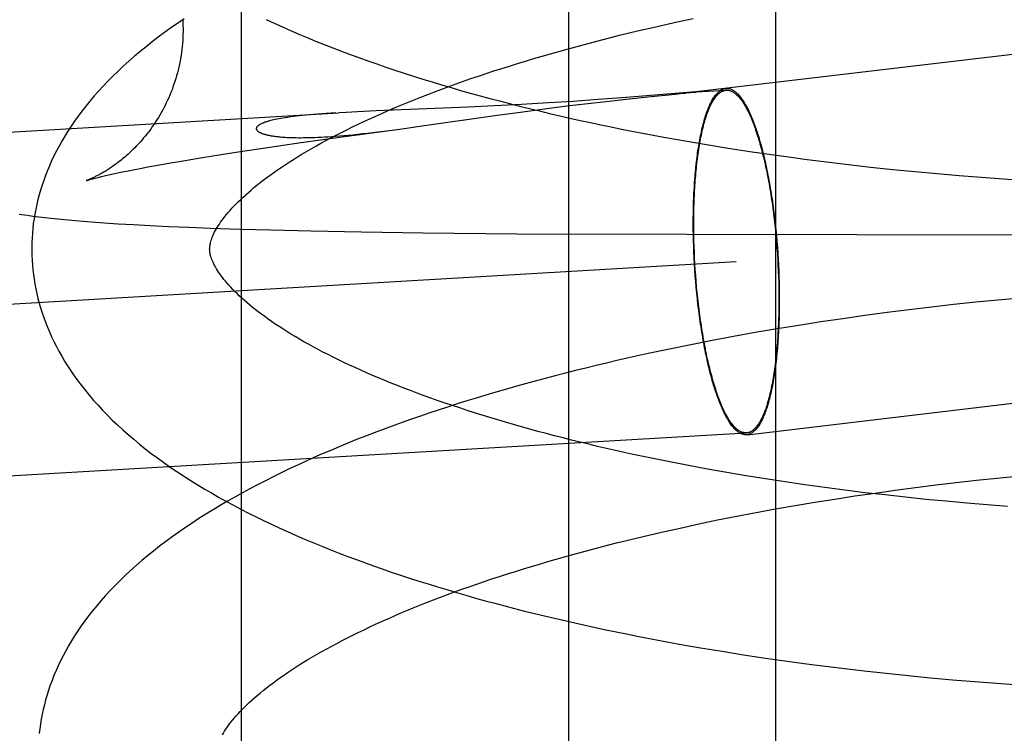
# Model space of a CAD drawing. Header units: inches. Extents: x 0 to 215, y 0 to 139.
# Tile 93 of 116: x 125.9377 to 126.0484, y 51.5414 to 51.6216. Entities that reach past the tile are written whole.
import ezdxf

# ---------------------------------------------------------------- set-up
doc = ezdxf.new("R2010")
doc.units = ezdxf.units.IN
doc.header["$LTSCALE"] = 11.804375
doc.header["$MEASUREMENT"] = 0
doc.linetypes.add('HIDDEN', pattern=[0.2, 0.1, -0.1])
doc.layers.add('DEFAULT_2', color=8, linetype='HIDDEN')

msp = doc.modelspace()

# ---------------------------------------------------------------- linework, layer by layer
at = {"layer": 'DEFAULT_2', "color": 8, "linetype": 'HIDDEN'}
for p, q in [((125.9626, 51.67428), (125.9626, 51.51803)), ((125.99937, 51.67428), (125.99937, 51.51803)), ((126.02266, 51.67428), (126.02266, 51.51803)), ((126.00921, 51.62082), (126.01128, 51.62129)), ((126.01128, 51.62129), (126.01339, 51.62174)), ((126.00513, 51.61986), (126.00715, 51.62035)), ((126.00715, 51.62035), (126.00921, 51.62082)), ((126.05243, 51.61807), (126.01374, 51.61349)), ((126.01366, 51.61349), (126.00588, 51.61287)), ((126.00832, 51.61295), (126.01141, 51.61326)), ((126.01347, 51.61346), (126.01365, 51.61348)), ((126.0137, 51.61349), (126.01366, 51.61349)), ((126.01367, 51.61349), (126.01372, 51.61349)), ((126.01373, 51.6135), (126.01371, 51.6135)), ((126.01373, 51.6135), (126.01712, 51.61369)), ((126.01373, 51.61349), (126.01374, 51.61349)), ((126.01374, 51.61349), (126.01377, 51.6135)), ((125.99712, 51.61226), (125.9941, 51.61208)), ((125.9999, 51.61244), (125.99712, 51.61226)), ((125.99921, 51.61192), (126.00154, 51.6122)), ((126.00273, 51.61263), (125.9999, 51.61244)), ((126.00154, 51.6122), (126.00361, 51.61244)), ((126.00588, 51.61287), (126.00273, 51.61263)), ((126.00361, 51.61244), (126.00585, 51.61269)), ((126.00585, 51.61269), (126.00832, 51.61295)), ((125.54763, 51.58629), (125.97358, 51.61115)), ((125.97322, 51.61113), (125.97216, 51.61106)), ((125.97439, 51.6112), (125.97357, 51.61115)), ((125.97566, 51.61126), (125.97439, 51.6112)), ((125.97776, 51.61136), (125.97566, 51.61126)), ((125.98341, 51.61158), (125.97776, 51.61136)), ((125.98807, 51.61178), (125.98341, 51.61158)), ((125.99105, 51.61192), (125.98807, 51.61178)), ((125.9941, 51.61208), (125.99105, 51.61192)), ((125.99136, 51.61088), (125.994, 51.61124)), ((125.994, 51.61124), (125.99667, 51.6116)), ((125.99667, 51.6116), (125.99921, 51.61192)), ((125.98266, 51.60963), (125.99136, 51.61088)), ((125.97369, 51.60841), (125.97983, 51.60924)), ((125.97799, 51.60901), (125.97924, 51.60917)), ((125.97924, 51.60917), (125.98016, 51.60929)), ((125.98016, 51.60929), (125.98266, 51.60963)), ((126.00772, 51.60886), (126.0101, 51.60841)), ((125.96505, 51.60718), (125.96882, 51.60773)), ((125.96882, 51.60773), (125.97369, 51.60841)), ((126.0101, 51.60841), (126.0125, 51.60799)), ((126.0125, 51.60799), (126.01491, 51.60757)), ((125.95962, 51.60634), (125.96224, 51.60675)), ((125.96224, 51.60675), (125.96505, 51.60718)), ((126.01491, 51.60757), (126.01733, 51.60718)), ((126.01733, 51.60718), (126.01977, 51.60681)), ((126.01977, 51.60681), (126.02222, 51.60645)), ((125.953, 51.60522), (125.95447, 51.60549)), ((125.95447, 51.60549), (125.95607, 51.60576)), ((125.95607, 51.60576), (125.95779, 51.60605)), ((125.95779, 51.60605), (125.95962, 51.60634)), ((126.02222, 51.60645), (126.02467, 51.60611)), ((126.02838, 51.60563), (126.03086, 51.60533)), ((125.94841, 51.60433), (125.94903, 51.60446)), ((125.94903, 51.60446), (125.94971, 51.6046)), ((125.94971, 51.6046), (125.95044, 51.60474)), ((125.95044, 51.60474), (125.95124, 51.6049)), ((125.95124, 51.6049), (125.95209, 51.60506)), ((125.95209, 51.60506), (125.953, 51.60522)), ((126.03086, 51.60533), (126.03334, 51.60505)), ((126.03334, 51.60505), (126.03583, 51.60478)), ((126.03583, 51.60478), (126.03832, 51.60454)), ((126.03832, 51.60454), (126.04081, 51.60431)), ((125.94619, 51.60381), (125.94652, 51.60389)), ((125.94652, 51.60389), (125.94691, 51.60399)), ((125.94691, 51.60399), (125.94735, 51.60409)), ((125.94735, 51.60409), (125.94785, 51.6042)), ((125.94785, 51.6042), (125.94841, 51.60433)), ((126.04081, 51.60431), (126.04331, 51.6041)), ((126.04331, 51.6041), (126.0458, 51.6039)), ((126.0458, 51.6039), (126.04829, 51.60373)), ((126.04829, 51.60373), (126.05077, 51.60356)), ((125.94018, 51.59942), (125.94088, 51.59934)), ((125.94088, 51.59934), (125.9416, 51.59926)), ((125.9416, 51.59926), (125.94236, 51.59918)), ((125.94236, 51.59918), (125.94315, 51.59911)), ((125.94315, 51.59911), (125.94397, 51.59904)), ((125.94397, 51.59904), (125.94484, 51.59896)), ((125.94484, 51.59896), (125.94574, 51.59889)), ((125.94574, 51.59889), (125.9467, 51.59882)), ((126.02243, 51.59984), (126.0225, 51.59921)), ((126.02247, 51.59989), (126.02255, 51.59926)), ((126.0225, 51.59921), (126.02258, 51.59858)), ((126.02255, 51.59926), (126.02262, 51.59862)), ((125.9467, 51.59882), (125.9477, 51.59875)), ((125.9477, 51.59875), (125.94877, 51.59868)), ((125.94877, 51.59868), (125.95049, 51.59858)), ((125.95049, 51.59858), (125.95238, 51.59848)), ((125.95238, 51.59848), (125.95447, 51.59838)), ((125.95447, 51.59838), (125.95672, 51.59829)), ((125.95672, 51.59829), (125.95913, 51.59819)), ((125.95913, 51.59819), (125.96247, 51.59808)), ((125.96247, 51.59808), (125.96592, 51.59799)), ((125.96592, 51.59799), (125.97042, 51.59788)), ((125.97042, 51.59788), (125.9761, 51.59777)), ((125.9761, 51.59777), (125.98306, 51.59767)), ((126.01341, 51.59808), (126.01341, 51.59873)), ((126.01342, 51.59743), (126.01341, 51.59808)), ((126.01346, 51.59804), (126.01346, 51.59868)), ((126.01347, 51.5974), (126.01346, 51.59804)), ((126.02258, 51.59858), (126.02264, 51.59794)), ((126.02262, 51.59862), (126.02269, 51.59798)), ((126.02264, 51.59794), (126.0227, 51.5973)), ((126.02269, 51.59798), (126.02275, 51.59733)), ((125.98306, 51.59767), (125.99357, 51.59756)), ((125.99357, 51.59756), (126.08625, 51.59733)), ((126.01344, 51.59678), (126.01342, 51.59743)), ((126.01346, 51.59613), (126.01344, 51.59678)), ((126.01349, 51.59676), (126.01347, 51.5974)), ((126.01351, 51.59611), (126.01349, 51.59676)), ((126.0227, 51.5973), (126.02276, 51.59665)), ((126.02275, 51.59733), (126.02281, 51.59667)), ((126.02276, 51.59665), (126.02281, 51.596)), ((126.02281, 51.59667), (126.02286, 51.59602)), ((126.01348, 51.59547), (126.01346, 51.59613)), ((126.01353, 51.59546), (126.01351, 51.59611)), ((126.02281, 51.596), (126.02286, 51.59535)), ((126.02286, 51.59602), (126.02291, 51.59536)), ((125.48037, 51.56304), (126.01825, 51.59443)), ((126.01351, 51.59482), (126.01348, 51.59547)), ((126.01355, 51.59416), (126.01351, 51.59482)), ((126.01356, 51.59481), (126.01353, 51.59546)), ((126.0136, 51.59416), (126.01356, 51.59481)), ((126.02286, 51.59535), (126.0229, 51.5947)), ((126.0229, 51.5947), (126.02293, 51.59405)), ((126.02291, 51.59536), (126.02295, 51.59471)), ((126.02295, 51.59471), (126.02298, 51.59405)), ((126.01359, 51.5935), (126.01355, 51.59416)), ((126.01363, 51.59284), (126.01359, 51.5935)), ((126.01364, 51.59351), (126.0136, 51.59416)), ((126.01368, 51.59286), (126.01364, 51.59351)), ((126.02293, 51.59405), (126.02296, 51.5934)), ((126.02296, 51.5934), (126.02299, 51.59275)), ((126.02298, 51.59405), (126.02301, 51.59339)), ((126.02301, 51.59339), (126.02304, 51.59274)), ((126.01369, 51.59219), (126.01363, 51.59284)), ((126.01373, 51.59221), (126.01368, 51.59286)), ((126.01374, 51.59154), (126.01369, 51.59219)), ((126.01379, 51.59157), (126.01373, 51.59221)), ((126.02299, 51.59275), (126.02301, 51.59211)), ((126.02304, 51.59274), (126.02306, 51.59208)), ((126.0138, 51.59089), (126.01374, 51.59154)), ((126.01385, 51.59093), (126.01379, 51.59157)), ((126.02301, 51.59211), (126.02302, 51.59146)), ((126.02302, 51.59146), (126.02303, 51.59082)), ((126.02306, 51.59208), (126.02307, 51.59143)), ((126.02307, 51.59143), (126.02308, 51.59078)), ((126.01387, 51.59025), (126.0138, 51.59089)), ((126.01392, 51.59029), (126.01385, 51.59093)), ((126.01394, 51.58961), (126.01387, 51.59025)), ((126.01399, 51.58966), (126.01392, 51.59029)), ((126.02303, 51.59082), (126.02303, 51.59018)), ((126.02308, 51.59078), (126.02308, 51.59014)), ((126.04766, 51.5901), (126.04517, 51.58985)), ((126.05015, 51.59033), (126.04766, 51.5901)), ((126.01402, 51.58897), (126.01394, 51.58961)), ((126.01406, 51.58903), (126.01399, 51.58966)), ((126.03769, 51.58901), (126.0352, 51.58869)), ((126.04018, 51.58931), (126.03769, 51.58901)), ((126.04267, 51.58959), (126.04018, 51.58931)), ((126.04517, 51.58985), (126.04267, 51.58959)), ((126.03023, 51.58801), (126.02775, 51.58764)), ((126.03271, 51.58836), (126.03023, 51.58801)), ((126.0352, 51.58869), (126.03271, 51.58836)), ((126.02283, 51.58686), (126.02038, 51.58644)), ((126.02529, 51.58726), (126.02283, 51.58686)), ((126.02775, 51.58764), (126.02529, 51.58726)), ((126.01552, 51.58555), (126.01312, 51.58508)), ((126.01795, 51.586), (126.01552, 51.58555)), ((126.02038, 51.58644), (126.01795, 51.586)), ((126.01072, 51.58459), (126.00835, 51.58408)), ((126.01312, 51.58508), (126.01072, 51.58459)), ((126.00835, 51.58408), (126.00599, 51.58356)), ((126.01945, 51.57497), (126.05235, 51.57886)), ((125.4815, 51.54378), (126.01937, 51.57517)), ((126.01079, 51.5719), (126.00872, 51.57232)), ((126.01289, 51.57149), (126.01079, 51.5719)), ((126.01502, 51.5711), (126.01289, 51.57149)), ((126.01717, 51.57072), (126.01502, 51.5711)), ((126.01934, 51.57035), (126.01717, 51.57072)), ((126.02153, 51.57), (126.01934, 51.57035)), ((126.04524, 51.56984), (126.04754, 51.57008)), ((126.04754, 51.57008), (126.04983, 51.57031)), ((126.02374, 51.56966), (126.02153, 51.57)), ((126.02596, 51.56934), (126.02374, 51.56966)), ((126.0282, 51.56903), (126.02596, 51.56934)), ((126.03045, 51.56873), (126.0282, 51.56903)), ((126.03611, 51.56873), (126.03838, 51.56903)), ((126.03838, 51.56903), (126.04067, 51.56932)), ((126.04067, 51.56932), (126.04295, 51.56959)), ((126.04295, 51.56959), (126.04524, 51.56984)), ((126.02933, 51.56774), (126.03158, 51.56808)), ((126.03271, 51.56845), (126.03045, 51.56873)), ((126.03158, 51.56808), (126.03384, 51.56841)), ((126.03498, 51.56819), (126.03271, 51.56845)), ((126.03384, 51.56841), (126.03611, 51.56873)), ((126.03726, 51.56794), (126.03498, 51.56819)), ((126.03955, 51.5677), (126.03726, 51.56794)), ((126.02266, 51.56662), (126.02487, 51.56701)), ((126.02487, 51.56701), (126.02709, 51.56738)), ((126.02709, 51.56738), (126.02933, 51.56774)), ((126.04184, 51.56748), (126.03955, 51.5677)), ((126.04414, 51.56728), (126.04184, 51.56748)), ((126.04643, 51.56709), (126.04414, 51.56728)), ((126.04873, 51.56691), (126.04643, 51.56709)), ((126.01615, 51.56538), (126.0183, 51.5658)), ((126.0183, 51.5658), (126.02047, 51.56622)), ((126.02047, 51.56622), (126.02266, 51.56662)), ((126.01192, 51.56448), (126.01403, 51.56494)), ((126.01403, 51.56494), (126.01615, 51.56538)), ((126.00577, 51.56305), (126.00779, 51.56354)), ((126.00779, 51.56354), (126.00985, 51.56402)), ((126.00985, 51.56402), (126.01192, 51.56448)), ((126.00945, 51.55188), (126.01183, 51.55144)), ((126.01183, 51.55144), (126.01423, 51.55102)), ((126.01423, 51.55102), (126.01665, 51.55062)), ((126.01665, 51.55062), (126.01907, 51.55023)), ((126.01907, 51.55023), (126.02151, 51.54986)), ((126.02151, 51.54986), (126.02396, 51.54951)), ((126.02396, 51.54951), (126.02642, 51.54918)), ((126.02642, 51.54918), (126.02889, 51.54886)), ((126.0326, 51.54842), (126.03508, 51.54815)), ((126.03508, 51.54815), (126.03757, 51.54789)), ((126.03757, 51.54789), (126.04006, 51.54765)), ((126.04006, 51.54765), (126.04254, 51.54743)), ((126.04254, 51.54743), (126.04503, 51.54723)), ((126.04503, 51.54723), (126.04752, 51.54704)), ((126.04752, 51.54704), (126.05, 51.54687))]:
    msp.add_line(p, q, dxfattribs=at)
for points in [[(125.95619, 51.62171), (125.95544, 51.6212), (125.9547, 51.62069), (125.95398, 51.62017), (125.95327, 51.61965), (125.95257, 51.61912), (125.9519, 51.61858), (125.95123, 51.61804), (125.95059, 51.6175), (125.94996, 51.61695), (125.94934, 51.61639), (125.94875, 51.61584), (125.94818, 51.61528), (125.94762, 51.61472), (125.94708, 51.61416), (125.94657, 51.6136), (125.94607, 51.61304), (125.94559, 51.61247), (125.94513, 51.61191), (125.94468, 51.61134), (125.94426, 51.61078), (125.94386, 51.61021), (125.94347, 51.60965), (125.94311, 51.60909), (125.94276, 51.60853), (125.94243, 51.60797), (125.94212, 51.60741), (125.94182, 51.60686), (125.94155, 51.60631), (125.94129, 51.60575), (125.94104, 51.6052), (125.94081, 51.60466), (125.9406, 51.60411), (125.9404, 51.60356), (125.94021, 51.60302), (125.94004, 51.60247), (125.93988, 51.60193), (125.93974, 51.60139), (125.93961, 51.60085), (125.9395, 51.60031), (125.9394, 51.59977), (125.93931, 51.59923), (125.93923, 51.59869), (125.93917, 51.59816), (125.93912, 51.59762), (125.93909, 51.59708), (125.93907, 51.59655), (125.93906, 51.59601), (125.93906, 51.59557)], [(125.95603, 51.62162), (125.95604, 51.62131), (125.95605, 51.62097), (125.95606, 51.62063), (125.95606, 51.62029), (125.95605, 51.61995), (125.95604, 51.61962), (125.95602, 51.61928), (125.95599, 51.61894), (125.95596, 51.61861), (125.95593, 51.61827), (125.95589, 51.61794), (125.95584, 51.6176), (125.95578, 51.61727), (125.95572, 51.61694), (125.95566, 51.61661), (125.95559, 51.61629), (125.95551, 51.61596), (125.95543, 51.61564), (125.95534, 51.61532), (125.95525, 51.615), (125.95515, 51.61468), (125.95504, 51.61437), (125.95493, 51.61406), (125.95482, 51.61375), (125.9547, 51.61345), (125.95458, 51.61315), (125.95445, 51.61285), (125.95432, 51.61256), (125.95418, 51.61227), (125.95404, 51.61198), (125.9539, 51.6117), (125.95375, 51.61142), (125.9536, 51.61115), (125.95345, 51.61089), (125.95329, 51.61063), (125.95313, 51.61037), (125.95297, 51.61012), (125.95281, 51.60987), (125.95264, 51.60963), (125.95248, 51.6094), (125.95231, 51.60917), (125.95214, 51.60895), (125.95197, 51.60873), (125.9518, 51.60852), (125.95163, 51.60832), (125.95147, 51.60812), (125.9513, 51.60793), (125.95113, 51.60775), (125.95097, 51.60757), (125.9508, 51.6074), (125.95064, 51.60723), (125.95047, 51.60707), (125.95031, 51.60691), (125.95015, 51.60676), (125.95, 51.60661), (125.94984, 51.60647), (125.94969, 51.60634), (125.94954, 51.6062), (125.94939, 51.60608), (125.94924, 51.60596), (125.94909, 51.60584), (125.94895, 51.60572), (125.94881, 51.60562), (125.94867, 51.60551), (125.94854, 51.60541), (125.9484, 51.60531), (125.94827, 51.60522), (125.94814, 51.60512), (125.94801, 51.60504), (125.94789, 51.60495), (125.94776, 51.60487), (125.94764, 51.60479), (125.94752, 51.60472), (125.94741, 51.60464), (125.94729, 51.60457), (125.94718, 51.60451), (125.94707, 51.60444), (125.94696, 51.60438), (125.94685, 51.60432), (125.94675, 51.60426), (125.94665, 51.6042), (125.94655, 51.60415), (125.94645, 51.6041), (125.94636, 51.60405), (125.94627, 51.60401), (125.94618, 51.60396), (125.94609, 51.60392), (125.94601, 51.60388), (125.94593, 51.60384), (125.94585, 51.6038), (125.94578, 51.60377), (125.9457, 51.60374), (125.94564, 51.60371), (125.94557, 51.60368), (125.94551, 51.60366), (125.94546, 51.60363), (125.9454, 51.60361), (125.94536, 51.60359), (125.94531, 51.60358), (125.94528, 51.60356), (125.94525, 51.60355), (125.94522, 51.60354), (125.9452, 51.60353), (125.94519, 51.60353), (125.94518, 51.60353)], [(125.96541, 51.62163), (125.96631, 51.62121), (125.96723, 51.6208), (125.96815, 51.6204), (125.96907, 51.62), (125.97001, 51.6196), (125.97096, 51.61921), (125.97192, 51.61883), (125.97288, 51.61845), (125.97386, 51.61808), (125.97484, 51.61771), (125.97583, 51.61735), (125.97683, 51.61699), (125.97784, 51.61664), (125.97886, 51.61629), (125.97988, 51.61594), (125.98091, 51.61561), (125.98195, 51.61527), (125.983, 51.61494), (125.98406, 51.61462), (125.98512, 51.6143), (125.98619, 51.61399), (125.98726, 51.61367), (125.98835, 51.61337), (125.98944, 51.61307), (125.99054, 51.61277), (125.99164, 51.61248), (125.99275, 51.61219), (125.99387, 51.61191), (125.99499, 51.61163), (125.99612, 51.61136), (125.99726, 51.61109), (125.9984, 51.61082), (125.99955, 51.61056), (126.0007, 51.6103), (126.00186, 51.61005), (126.00302, 51.60981), (126.00419, 51.60956), (126.00536, 51.60932), (126.00772, 51.60886)], [(125.95905, 51.59582), (125.95906, 51.59592), (125.95906, 51.59604), (125.95907, 51.59616), (125.95909, 51.59629), (125.95911, 51.59642), (125.95914, 51.59655), (125.95918, 51.59669), (125.95922, 51.59684), (125.95928, 51.597), (125.95934, 51.59716), (125.95941, 51.59733), (125.95949, 51.5975), (125.95957, 51.59768), (125.95967, 51.59787), (125.95977, 51.59806), (125.95989, 51.59825), (125.96001, 51.59844), (125.96014, 51.59864), (125.96028, 51.59885), (125.96043, 51.59906), (125.96059, 51.59928), (125.96076, 51.5995), (125.96094, 51.59972), (125.96114, 51.59995), (125.96134, 51.60018), (125.96156, 51.60042), (125.96178, 51.60067), (125.96202, 51.60091), (125.96227, 51.60116), (125.96254, 51.60142), (125.96281, 51.60168), (125.9631, 51.60194), (125.9634, 51.6022), (125.96371, 51.60247), (125.96403, 51.60274), (125.96437, 51.60302), (125.96472, 51.6033), (125.96508, 51.60358), (125.96546, 51.60386), (125.96585, 51.60415), (125.96625, 51.60444), (125.96666, 51.60473), (125.96709, 51.60502), (125.96753, 51.60531), (125.96799, 51.60561), (125.96846, 51.60591), (125.96894, 51.60621), (125.96943, 51.60651), (125.96994, 51.60681), (125.97046, 51.60711), (125.97099, 51.60741), (125.97154, 51.60772), (125.9721, 51.60803), (125.97267, 51.60833), (125.97326, 51.60864), (125.97386, 51.60895), (125.97447, 51.60925), (125.9751, 51.60956), (125.97574, 51.60987), (125.97639, 51.61018), (125.97705, 51.61048), (125.97772, 51.61079), (125.97841, 51.61109), (125.97911, 51.6114), (125.97982, 51.6117), (125.98055, 51.61201), (125.98128, 51.61231), (125.98203, 51.61261), (125.98279, 51.61291), (125.98356, 51.61321), (125.98434, 51.61351), (125.98514, 51.61381), (125.98594, 51.61411), (125.98676, 51.6144), (125.98759, 51.61469), (125.98842, 51.61499), (125.98927, 51.61528), (125.99013, 51.61556), (125.991, 51.61585), (125.99188, 51.61613), (125.99276, 51.61641), (125.99366, 51.61669), (125.99457, 51.61697), (125.99549, 51.61725), (125.99641, 51.61752), (125.99735, 51.61779), (125.99829, 51.61806), (125.99924, 51.61832), (126.0002, 51.61858), (126.00117, 51.61884), (126.00215, 51.6191), (126.00314, 51.61936), (126.00413, 51.61961), (126.00513, 51.61986)], [(126.01141, 51.61326), (126.01219, 51.61334), (126.01232, 51.61335), (126.01255, 51.61337)], [(126.01255, 51.61337), (126.01266, 51.61338), (126.01347, 51.61346)], [(126.01341, 51.59873), (126.01341, 51.59937), (126.01342, 51.59968), (126.01342, 51.6), (126.01343, 51.60031), (126.01344, 51.60063), (126.01344, 51.60094), (126.01345, 51.60125), (126.01347, 51.60155), (126.01348, 51.60186), (126.01349, 51.60216), (126.01351, 51.60246), (126.01353, 51.60276), (126.01354, 51.60306), (126.01356, 51.60335), (126.01359, 51.60364), (126.01361, 51.60393), (126.01363, 51.60421), (126.01366, 51.6045), (126.01368, 51.60478), (126.01371, 51.60505), (126.01374, 51.60533), (126.01377, 51.6056), (126.0138, 51.60587), (126.01383, 51.60613), (126.01387, 51.60639), (126.0139, 51.60665), (126.01394, 51.6069), (126.01398, 51.60716), (126.01402, 51.6074), (126.01406, 51.60765), (126.0141, 51.60789), (126.01414, 51.60812), (126.01418, 51.60835), (126.01423, 51.60858), (126.01428, 51.6088), (126.01432, 51.60902), (126.01437, 51.60924), (126.01442, 51.60945), (126.01447, 51.60966), (126.01452, 51.60986), (126.01458, 51.61006), (126.01463, 51.61025), (126.01468, 51.61044), (126.01474, 51.61063), (126.0148, 51.61081), (126.01485, 51.61098), (126.01491, 51.61115), (126.01497, 51.61132), (126.01503, 51.61148), (126.01509, 51.61164), (126.01516, 51.61179), (126.01522, 51.61194), (126.01528, 51.61208), (126.01535, 51.61221), (126.01541, 51.61234), (126.01548, 51.61247), (126.01555, 51.61259), (126.01562, 51.61271), (126.01569, 51.61282), (126.01576, 51.61292), (126.01583, 51.61302), (126.0159, 51.61312), (126.01597, 51.61321), (126.01604, 51.61329), (126.01611, 51.61337), (126.01619, 51.61345), (126.01626, 51.61351), (126.01634, 51.61358), (126.01641, 51.61363), (126.01649, 51.61368), (126.01656, 51.61373), (126.01664, 51.61377), (126.01672, 51.61381), (126.0168, 51.61384), (126.01687, 51.61386), (126.01695, 51.61388), (126.01703, 51.61389)], [(126.01346, 51.59868), (126.01346, 51.59931), (126.01347, 51.59963), (126.01347, 51.59994), (126.01348, 51.60025), (126.01349, 51.60056), (126.0135, 51.60087), (126.01351, 51.60117), (126.01352, 51.60148), (126.01353, 51.60178), (126.01354, 51.60208), (126.01356, 51.60238), (126.01358, 51.60267), (126.01359, 51.60296), (126.01361, 51.60326), (126.01363, 51.60354), (126.01366, 51.60383), (126.01368, 51.60411), (126.01371, 51.60439), (126.01373, 51.60467), (126.01376, 51.60494), (126.01379, 51.60521), (126.01382, 51.60548), (126.01385, 51.60575), (126.01388, 51.60601), (126.01391, 51.60627), (126.01395, 51.60652), (126.01399, 51.60677), (126.01402, 51.60702), (126.01406, 51.60727), (126.0141, 51.60751), (126.01414, 51.60774), (126.01418, 51.60798), (126.01423, 51.60821), (126.01427, 51.60843), (126.01432, 51.60865), (126.01436, 51.60887), (126.01441, 51.60908), (126.01446, 51.60929), (126.01451, 51.6095), (126.01456, 51.6097), (126.01461, 51.6099), (126.01467, 51.61009), (126.01472, 51.61027), (126.01478, 51.61046), (126.01483, 51.61064), (126.01489, 51.61081), (126.01495, 51.61098), (126.01501, 51.61114), (126.01507, 51.6113), (126.01513, 51.61146), (126.01519, 51.61161), (126.01525, 51.61175), (126.01532, 51.61189), (126.01538, 51.61203), (126.01544, 51.61216), (126.01551, 51.61228), (126.01558, 51.6124), (126.01564, 51.61252), (126.01571, 51.61263), (126.01578, 51.61273), (126.01585, 51.61283), (126.01592, 51.61292), (126.01599, 51.61301), (126.01606, 51.6131), (126.01614, 51.61317), (126.01621, 51.61325), (126.01628, 51.61331), (126.01636, 51.61337), (126.01643, 51.61343), (126.01651, 51.61348), (126.01658, 51.61353), (126.01666, 51.61357), (126.01673, 51.6136), (126.01681, 51.61363), (126.01689, 51.61366), (126.01697, 51.61367), (126.01704, 51.61369), (126.01712, 51.61369)], [(126.01704, 51.61389), (126.01711, 51.6139), (126.01719, 51.6139), (126.01727, 51.6139), (126.01735, 51.61389), (126.01743, 51.61387), (126.01751, 51.61385), (126.01759, 51.61383), (126.01767, 51.6138), (126.01775, 51.61376), (126.01783, 51.61372), (126.01792, 51.61367), (126.018, 51.61362), (126.01808, 51.61356), (126.01816, 51.61349), (126.01824, 51.61342), (126.01832, 51.61335), (126.01841, 51.61327), (126.01849, 51.61318), (126.01857, 51.61309), (126.01865, 51.61299), (126.01873, 51.61289), (126.01881, 51.61278), (126.01889, 51.61267), (126.01898, 51.61255), (126.01906, 51.61243), (126.01914, 51.6123), (126.01922, 51.61217), (126.0193, 51.61203), (126.01938, 51.61189), (126.01945, 51.61174), (126.01953, 51.61159), (126.01961, 51.61143), (126.01969, 51.61127), (126.01977, 51.6111), (126.01985, 51.61093), (126.01992, 51.61075), (126.02, 51.61057), (126.02007, 51.61038), (126.02015, 51.61019), (126.02022, 51.60999), (126.0203, 51.60979), (126.02037, 51.60959), (126.02045, 51.60938), (126.02052, 51.60917), (126.02059, 51.60895), (126.02066, 51.60873), (126.02073, 51.60851), (126.0208, 51.60828), (126.02087, 51.60804), (126.02094, 51.60781), (126.02101, 51.60757), (126.02107, 51.60732), (126.02114, 51.60707), (126.0212, 51.60682), (126.02127, 51.60657), (126.02133, 51.60631), (126.02139, 51.60604), (126.02145, 51.60578), (126.02152, 51.60551), (126.02158, 51.60524), (126.02163, 51.60496), (126.02169, 51.60468), (126.02175, 51.6044), (126.0218, 51.60412), (126.02186, 51.60383), (126.02191, 51.60354), (126.02197, 51.60325), (126.02202, 51.60296), (126.02207, 51.60266), (126.02212, 51.60236), (126.02217, 51.60206), (126.02221, 51.60176), (126.02226, 51.60145), (126.0223, 51.60114), (126.02235, 51.60083), (126.02239, 51.60052), (126.02243, 51.60021), (126.02247, 51.59989)], [(126.01712, 51.61369), (126.0172, 51.6137), (126.01728, 51.61369), (126.01736, 51.61368), (126.01744, 51.61367), (126.01752, 51.61365), (126.0176, 51.61362), (126.01768, 51.61359), (126.01776, 51.61356), (126.01784, 51.61351), (126.01792, 51.61347), (126.018, 51.61341), (126.01808, 51.61336), (126.01816, 51.61329), (126.01824, 51.61322), (126.01832, 51.61315), (126.0184, 51.61307), (126.01849, 51.61298), (126.01857, 51.61289), (126.01865, 51.6128), (126.01873, 51.6127), (126.01881, 51.61259), (126.01889, 51.61248), (126.01897, 51.61236), (126.01905, 51.61224), (126.01913, 51.61211), (126.01921, 51.61198), (126.01929, 51.61185), (126.01936, 51.6117), (126.01944, 51.61156), (126.01952, 51.61141), (126.0196, 51.61125), (126.01968, 51.61109), (126.01975, 51.61092), (126.01983, 51.61075), (126.0199, 51.61058), (126.01998, 51.6104), (126.02006, 51.61021), (126.02013, 51.61002), (126.0202, 51.60983), (126.02028, 51.60963), (126.02035, 51.60943), (126.02042, 51.60922), (126.02049, 51.60901), (126.02057, 51.6088), (126.02064, 51.60858), (126.02071, 51.60836), (126.02077, 51.60813), (126.02084, 51.6079), (126.02091, 51.60767), (126.02098, 51.60743), (126.02104, 51.60719), (126.02111, 51.60694), (126.02117, 51.60669), (126.02124, 51.60644), (126.0213, 51.60618), (126.02136, 51.60592), (126.02142, 51.60566), (126.02148, 51.60539), (126.02154, 51.60512), (126.0216, 51.60485), (126.02166, 51.60458), (126.02171, 51.6043), (126.02177, 51.60402), (126.02182, 51.60373), (126.02187, 51.60345), (126.02193, 51.60316), (126.02198, 51.60287), (126.02203, 51.60257), (126.02208, 51.60228), (126.02212, 51.60198), (126.02217, 51.60168), (126.02222, 51.60138), (126.02226, 51.60107), (126.0223, 51.60077), (126.02235, 51.60046), (126.02239, 51.60015), (126.02243, 51.59984)], [(125.97216, 51.61106), (125.97166, 51.61103), (125.97118, 51.61099), (125.97073, 51.61095), (125.97029, 51.61092), (125.96988, 51.61088), (125.96949, 51.61084), (125.96912, 51.6108), (125.96877, 51.61076), (125.96844, 51.61072), (125.96812, 51.61068), (125.96783, 51.61063), (125.96755, 51.61059), (125.96729, 51.61055), (125.96705, 51.61051), (125.96682, 51.61047), (125.96661, 51.61043), (125.96641, 51.61039), (125.96623, 51.61035), (125.96606, 51.61031), (125.9659, 51.61027), (125.96575, 51.61023), (125.96561, 51.61019), (125.96548, 51.61015), (125.96537, 51.61011), (125.96526, 51.61008), (125.96515, 51.61004), (125.96506, 51.61), (125.96498, 51.60997), (125.9649, 51.60993), (125.96483, 51.6099), (125.96476, 51.60987), (125.9647, 51.60983), (125.96465, 51.6098), (125.9646, 51.60977), (125.96455, 51.60974), (125.96451, 51.60971), (125.96448, 51.60968), (125.96445, 51.60966), (125.96442, 51.60963), (125.96439, 51.6096), (125.96437, 51.60958), (125.96435, 51.60955), (125.96434, 51.60953), (125.96432, 51.6095), (125.96431, 51.60948), (125.96431, 51.60945), (125.9643, 51.60943), (125.96429, 51.60941), (125.96429, 51.60939), (125.96429, 51.60936), (125.96429, 51.60934), (125.9643, 51.60932), (125.9643, 51.6093), (125.96431, 51.60928), (125.96432, 51.60926), (125.96433, 51.60924), (125.96434, 51.60922), (125.96435, 51.6092), (125.96436, 51.60919), (125.96438, 51.60917), (125.96439, 51.60915), (125.96441, 51.60913), (125.96443, 51.60911), (125.96445, 51.60909), (125.96447, 51.60908), (125.96449, 51.60906), (125.96452, 51.60904), (125.96454, 51.60902), (125.96457, 51.60901), (125.9646, 51.60899), (125.96463, 51.60897), (125.96466, 51.60896), (125.96469, 51.60894), (125.96473, 51.60892), (125.96476, 51.60891), (125.9648, 51.60889), (125.96484, 51.60887), (125.96488, 51.60885), (125.96493, 51.60884), (125.96497, 51.60882), (125.96502, 51.6088), (125.96507, 51.60879), (125.96513, 51.60877), (125.96518, 51.60875), (125.96524, 51.60874), (125.9653, 51.60872), (125.96537, 51.6087), (125.96544, 51.60868), (125.96551, 51.60867), (125.96559, 51.60865), (125.96567, 51.60863), (125.96575, 51.60862), (125.96584, 51.6086), (125.96593, 51.60858), (125.96603, 51.60857), (125.96613, 51.60855), (125.96624, 51.60853), (125.96636, 51.60852), (125.96648, 51.6085), (125.9666, 51.60849), (125.96674, 51.60847), (125.96688, 51.60846), (125.96703, 51.60844), (125.96719, 51.60843), (125.96736, 51.60842), (125.96753, 51.6084), (125.96771, 51.60839), (125.96791, 51.60838), (125.96811, 51.60838), (125.96832, 51.60837), (125.96855, 51.60836), (125.96879, 51.60836), (125.96904, 51.60835), (125.96931, 51.60835), (125.96959, 51.60836), (125.96988, 51.60836), (125.97019, 51.60836), (125.97051, 51.60837), (125.97085, 51.60838), (125.9712, 51.6084), (125.97157, 51.60842), (125.97195, 51.60844), (125.97235, 51.60846), (125.97277, 51.60849), (125.97321, 51.60852), (125.97367, 51.60856), (125.97414, 51.6086), (125.97464, 51.60865), (125.97515, 51.60869), (125.97568, 51.60875), (125.97623, 51.60881), (125.9768, 51.60887), (125.97799, 51.60901)], [(126.02467, 51.60611), (126.02591, 51.60594), (126.02838, 51.60563)], [(125.94518, 51.60353), (125.94518, 51.60353), (125.9452, 51.60353), (125.94522, 51.60354), (125.94525, 51.60355), (125.94528, 51.60356), (125.94533, 51.60357), (125.94538, 51.60359), (125.94544, 51.60361), (125.94552, 51.60363), (125.9456, 51.60365), (125.9457, 51.60368), (125.9458, 51.60371), (125.94592, 51.60374), (125.94605, 51.60377), (125.94619, 51.60381)], [(125.93765, 51.59977), (125.93795, 51.59972), (125.93825, 51.59968), (125.93856, 51.59963), (125.93919, 51.59955)], [(125.93919, 51.59955), (125.93952, 51.5995), (125.94018, 51.59942)], [(125.93906, 51.59557), (125.93907, 51.59511), (125.93909, 51.59458), (125.93913, 51.59404), (125.93918, 51.59351), (125.93924, 51.59297), (125.93932, 51.59244), (125.9394, 51.5919), (125.93951, 51.59137), (125.93962, 51.59083), (125.93975, 51.59029), (125.93989, 51.58976), (125.94005, 51.58922), (125.94022, 51.58868), (125.9404, 51.58814), (125.9406, 51.5876), (125.94081, 51.58706), (125.94104, 51.58652), (125.94128, 51.58598), (125.94154, 51.58543), (125.94182, 51.58489), (125.94211, 51.58434), (125.94242, 51.5838), (125.94275, 51.58325), (125.94309, 51.5827), (125.94345, 51.58215), (125.94383, 51.58159), (125.94423, 51.58104), (125.94465, 51.58049), (125.94508, 51.57993), (125.94554, 51.57938), (125.94601, 51.57883), (125.94651, 51.57827), (125.94702, 51.57772), (125.94756, 51.57717), (125.94811, 51.57662), (125.94868, 51.57607), (125.94928, 51.57553), (125.94988, 51.57499), (125.95051, 51.57445), (125.95116, 51.57392), (125.95182, 51.57339), (125.95249, 51.57287), (125.95319, 51.57235), (125.95389, 51.57184), (125.95462, 51.57133), (125.95535, 51.57083), (125.95611, 51.57034), (125.95687, 51.56985), (125.95765, 51.56937), (125.95844, 51.56889), (125.95924, 51.56842), (125.96005, 51.56795), (125.96088, 51.5675), (125.96172, 51.56704), (125.96256, 51.5666), (125.96342, 51.56616), (125.96429, 51.56573), (125.96517, 51.5653), (125.96606, 51.56488), (125.96695, 51.56446), (125.96786, 51.56405), (125.96878, 51.56364), (125.96971, 51.56324), (125.97064, 51.56285), (125.97159, 51.56246), (125.97255, 51.56208), (125.97351, 51.5617), (125.97448, 51.56132), (125.97546, 51.56096), (125.97645, 51.56059), (125.97745, 51.56024), (125.97845, 51.55988), (125.97947, 51.55953), (125.98049, 51.55919), (125.98152, 51.55885), (125.98256, 51.55852), (125.9836, 51.55819), (125.98465, 51.55787), (125.98571, 51.55755), (125.98678, 51.55723), (125.98785, 51.55692), (125.98894, 51.55661), (125.99002, 51.55631), (125.99112, 51.55602), (125.99222, 51.55572), (125.99333, 51.55544), (125.99444, 51.55515), (125.99557, 51.55488), (125.99669, 51.5546), (125.99783, 51.55433), (125.99896, 51.55407), (126.00011, 51.55381), (126.00126, 51.55355), (126.00241, 51.5533), (126.00358, 51.55305), (126.00474, 51.55281), (126.00591, 51.55257), (126.00709, 51.55233), (126.00945, 51.55188)], [(126.00872, 51.57232), (126.00667, 51.57275), (126.00565, 51.57297), (126.00465, 51.5732), (126.00365, 51.57342), (126.00266, 51.57365), (126.00167, 51.57389), (126.0007, 51.57412), (125.99973, 51.57436), (125.99877, 51.5746), (125.99782, 51.57485), (125.99688, 51.57509), (125.99595, 51.57534), (125.99503, 51.57559), (125.99411, 51.57585), (125.99321, 51.5761), (125.99231, 51.57636), (125.99143, 51.57663), (125.99055, 51.57689), (125.98969, 51.57716), (125.98883, 51.57742), (125.98799, 51.57769), (125.98716, 51.57797), (125.98633, 51.57824), (125.98552, 51.57852), (125.98472, 51.57879), (125.98393, 51.57907), (125.98315, 51.57935), (125.98239, 51.57963), (125.98163, 51.57992), (125.98089, 51.5802), (125.98016, 51.58049), (125.97944, 51.58077), (125.97874, 51.58106), (125.97804, 51.58135), (125.97736, 51.58164), (125.97669, 51.58193), (125.97603, 51.58222), (125.97539, 51.58251), (125.97476, 51.5828), (125.97414, 51.5831), (125.97353, 51.58339), (125.97294, 51.58368), (125.97236, 51.58397), (125.97179, 51.58426), (125.97123, 51.58456), (125.97069, 51.58485), (125.97017, 51.58514), (125.96965, 51.58542), (125.96915, 51.58571), (125.96867, 51.586), (125.96819, 51.58628), (125.96773, 51.58657), (125.96728, 51.58685), (125.96685, 51.58713), (125.96643, 51.58741), (125.96602, 51.58769), (125.96562, 51.58797), (125.96524, 51.58824), (125.96487, 51.58851), (125.96452, 51.58878), (125.96417, 51.58905), (125.96384, 51.58931), (125.96353, 51.58957), (125.96322, 51.58983), (125.96293, 51.59008), (125.96265, 51.59033), (125.96238, 51.59058), (125.96213, 51.59083), (125.96188, 51.59107), (125.96165, 51.5913), (125.96143, 51.59154), (125.96122, 51.59176), (125.96102, 51.59199), (125.96084, 51.59221), (125.96066, 51.59242), (125.96049, 51.59264), (125.96034, 51.59284), (125.96019, 51.59304), (125.96006, 51.59324), (125.95993, 51.59344), (125.95981, 51.59363), (125.9597, 51.59382), (125.9596, 51.594), (125.95951, 51.59418), (125.95943, 51.59435), (125.95936, 51.59451), (125.9593, 51.59467), (125.95924, 51.59482), (125.9592, 51.59497), (125.95916, 51.5951), (125.95912, 51.59524), (125.9591, 51.59536), (125.95908, 51.59548), (125.95907, 51.5956), (125.95906, 51.59571), (125.95905, 51.59582)], [(126.02303, 51.59018), (126.02303, 51.58955), (126.02302, 51.58924), (126.02302, 51.58893), (126.02301, 51.58861), (126.02301, 51.5883), (126.023, 51.588), (126.02299, 51.58769), (126.02298, 51.58739), (126.02296, 51.58709), (126.02295, 51.58679), (126.02293, 51.58649), (126.02292, 51.58619), (126.0229, 51.5859), (126.02288, 51.58561), (126.02286, 51.58532), (126.02284, 51.58504), (126.02281, 51.58475), (126.02279, 51.58447), (126.02276, 51.5842), (126.02273, 51.58392), (126.02271, 51.58365), (126.02268, 51.58338), (126.02264, 51.58312), (126.02261, 51.58286), (126.02258, 51.5826), (126.02254, 51.58234), (126.02251, 51.58209), (126.02247, 51.58184), (126.02243, 51.5816), (126.02239, 51.58136), (126.02235, 51.58112), (126.02231, 51.58089), (126.02227, 51.58066), (126.02222, 51.58043), (126.02218, 51.58021), (126.02213, 51.57999), (126.02208, 51.57978), (126.02203, 51.57957), (126.02198, 51.57937), (126.02193, 51.57917), (126.02188, 51.57897), (126.02183, 51.57878), (126.02177, 51.57859), (126.02172, 51.57841), (126.02166, 51.57823), (126.0216, 51.57806), (126.02155, 51.57789), (126.02149, 51.57772), (126.02143, 51.57756), (126.02137, 51.57741), (126.0213, 51.57726), (126.02124, 51.57711), (126.02118, 51.57697), (126.02111, 51.57684), (126.02105, 51.57671), (126.02098, 51.57658), (126.02092, 51.57646), (126.02085, 51.57635), (126.02078, 51.57624), (126.02071, 51.57613), (126.02064, 51.57604), (126.02057, 51.57594), (126.0205, 51.57585), (126.02043, 51.57577), (126.02036, 51.57569), (126.02028, 51.57562), (126.02021, 51.57555), (126.02014, 51.57549), (126.02006, 51.57543), (126.01999, 51.57538), (126.01991, 51.57534), (126.01984, 51.5753), (126.01976, 51.57526), (126.01968, 51.57523), (126.0196, 51.57521), (126.01953, 51.57519), (126.01945, 51.57518), (126.01937, 51.57517)], [(126.02308, 51.59014), (126.02308, 51.5895), (126.02308, 51.58918), (126.02307, 51.58887), (126.02306, 51.58855), (126.02306, 51.58824), (126.02305, 51.58793), (126.02304, 51.58762), (126.02303, 51.58731), (126.02301, 51.58701), (126.023, 51.5867), (126.02298, 51.5864), (126.02297, 51.58611), (126.02295, 51.58581), (126.02293, 51.58552), (126.02291, 51.58523), (126.02288, 51.58494), (126.02286, 51.58465), (126.02284, 51.58437), (126.02281, 51.58409), (126.02278, 51.58381), (126.02275, 51.58354), (126.02272, 51.58327), (126.02269, 51.583), (126.02266, 51.58273), (126.02262, 51.58247), (126.02259, 51.58221), (126.02255, 51.58196), (126.02251, 51.58171), (126.02248, 51.58146), (126.02244, 51.58122), (126.02239, 51.58098), (126.02235, 51.58074), (126.02231, 51.58051), (126.02226, 51.58028), (126.02222, 51.58006), (126.02217, 51.57984), (126.02212, 51.57962), (126.02207, 51.57941), (126.02202, 51.57921), (126.02197, 51.579), (126.02192, 51.57881), (126.02186, 51.57861), (126.02181, 51.57842), (126.02175, 51.57824), (126.0217, 51.57806), (126.02164, 51.57788), (126.02158, 51.57771), (126.02152, 51.57754), (126.02146, 51.57738), (126.0214, 51.57723), (126.02134, 51.57708), (126.02127, 51.57693), (126.02121, 51.57679), (126.02114, 51.57665), (126.02108, 51.57652), (126.02101, 51.57639), (126.02094, 51.57627), (126.02088, 51.57616), (126.02081, 51.57605), (126.02074, 51.57594), (126.02067, 51.57584), (126.0206, 51.57575), (126.02052, 51.57566), (126.02045, 51.57557), (126.02038, 51.57549), (126.02031, 51.57542), (126.02023, 51.57535), (126.02016, 51.57529), (126.02008, 51.57523), (126.02001, 51.57518), (126.01993, 51.57513), (126.01985, 51.57509), (126.01977, 51.57506), (126.0197, 51.57503), (126.01962, 51.575), (126.01954, 51.57499), (126.01946, 51.57497), (126.01945, 51.57497)], [(126.01945, 51.57497), (126.01938, 51.57497), (126.0193, 51.57496), (126.01922, 51.57497), (126.01914, 51.57498), (126.01906, 51.57499), (126.01898, 51.57501), (126.0189, 51.57504), (126.01882, 51.57507), (126.01874, 51.57511), (126.01866, 51.57515), (126.01858, 51.5752), (126.01849, 51.57525), (126.01841, 51.57531), (126.01833, 51.57537), (126.01825, 51.57544), (126.01817, 51.57552), (126.01809, 51.5756), (126.01801, 51.57568), (126.01792, 51.57578), (126.01784, 51.57587), (126.01776, 51.57597), (126.01768, 51.57608), (126.0176, 51.57619), (126.01752, 51.57631), (126.01744, 51.57644), (126.01736, 51.57656), (126.01728, 51.5767), (126.0172, 51.57683), (126.01712, 51.57698), (126.01704, 51.57713), (126.01696, 51.57728), (126.01688, 51.57744), (126.0168, 51.5776), (126.01672, 51.57777), (126.01665, 51.57794), (126.01657, 51.57812), (126.01649, 51.5783), (126.01642, 51.57848), (126.01634, 51.57868), (126.01627, 51.57887), (126.01619, 51.57907), (126.01612, 51.57927), (126.01605, 51.57948), (126.01597, 51.5797), (126.0159, 51.57991), (126.01583, 51.58013), (126.01576, 51.58036), (126.01569, 51.58059), (126.01562, 51.58082), (126.01555, 51.58106), (126.01549, 51.5813), (126.01542, 51.58154), (126.01535, 51.58179), (126.01529, 51.58204), (126.01523, 51.5823), (126.01516, 51.58256), (126.0151, 51.58282), (126.01504, 51.58309), (126.01498, 51.58336), (126.01492, 51.58363), (126.01486, 51.5839), (126.0148, 51.58418), (126.01474, 51.58446), (126.01469, 51.58475), (126.01463, 51.58503), (126.01458, 51.58532), (126.01453, 51.58561), (126.01448, 51.58591), (126.01443, 51.5862), (126.01438, 51.5865), (126.01433, 51.58681), (126.01428, 51.58711), (126.01423, 51.58741), (126.01419, 51.58772), (126.01414, 51.58803), (126.0141, 51.58834), (126.01406, 51.58866), (126.01402, 51.58897)], [(126.01937, 51.57517), (126.01929, 51.57517), (126.01921, 51.57517), (126.01913, 51.57518), (126.01905, 51.5752), (126.01897, 51.57522), (126.01889, 51.57524), (126.01881, 51.57527), (126.01873, 51.57531), (126.01865, 51.57535), (126.01857, 51.5754), (126.01849, 51.57545), (126.01841, 51.57551), (126.01833, 51.57557), (126.01825, 51.57564), (126.01817, 51.57572), (126.01809, 51.5758), (126.01801, 51.57588), (126.01793, 51.57597), (126.01785, 51.57607), (126.01777, 51.57617), (126.01769, 51.57628), (126.01761, 51.57639), (126.01753, 51.5765), (126.01745, 51.57662), (126.01737, 51.57675), (126.01729, 51.57688), (126.01721, 51.57702), (126.01713, 51.57716), (126.01705, 51.57731), (126.01697, 51.57746), (126.01689, 51.57762), (126.01682, 51.57778), (126.01674, 51.57794), (126.01666, 51.57811), (126.01659, 51.57829), (126.01651, 51.57847), (126.01644, 51.57865), (126.01636, 51.57884), (126.01629, 51.57903), (126.01622, 51.57923), (126.01614, 51.57943), (126.01607, 51.57964), (126.016, 51.57985), (126.01593, 51.58007), (126.01586, 51.58028), (126.01579, 51.58051), (126.01572, 51.58073), (126.01565, 51.58096), (126.01558, 51.5812), (126.01552, 51.58144), (126.01545, 51.58168), (126.01538, 51.58193), (126.01532, 51.58217), (126.01526, 51.58243), (126.01519, 51.58268), (126.01513, 51.58294), (126.01507, 51.58321), (126.01501, 51.58347), (126.01495, 51.58374), (126.01489, 51.58401), (126.01484, 51.58429), (126.01478, 51.58457), (126.01473, 51.58485), (126.01467, 51.58513), (126.01462, 51.58542), (126.01457, 51.58571), (126.01452, 51.586), (126.01447, 51.58629), (126.01442, 51.58659), (126.01437, 51.58689), (126.01432, 51.58719), (126.01428, 51.58749), (126.01423, 51.58779), (126.01419, 51.5881), (126.01415, 51.58841), (126.0141, 51.58872), (126.01406, 51.58903)], [(126.00599, 51.58356), (126.00482, 51.58329), (126.00365, 51.58302), (126.00249, 51.58274), (126.00134, 51.58246), (126.00019, 51.58218), (125.99904, 51.58189), (125.9979, 51.5816), (125.99677, 51.5813), (125.99564, 51.58099), (125.99452, 51.58069), (125.99341, 51.58038), (125.9923, 51.58006), (125.9912, 51.57974), (125.99011, 51.57942), (125.98902, 51.57909), (125.98794, 51.57876), (125.98686, 51.57842), (125.9858, 51.57808), (125.98474, 51.57773), (125.98369, 51.57738), (125.98265, 51.57702), (125.98161, 51.57666), (125.98058, 51.5763), (125.97956, 51.57593), (125.97855, 51.57556), (125.97755, 51.57518), (125.97656, 51.57479), (125.97557, 51.57441), (125.97459, 51.57401), (125.97362, 51.57361), (125.97266, 51.57321), (125.97171, 51.5728), (125.97077, 51.57239), (125.96984, 51.57197), (125.96891, 51.57155), (125.968, 51.57112), (125.9671, 51.57068), (125.9662, 51.57024), (125.96532, 51.5698), (125.96444, 51.56935), (125.96358, 51.56889), (125.96273, 51.56843), (125.96189, 51.56796), (125.96106, 51.56749), (125.96024, 51.56701), (125.95943, 51.56652), (125.95863, 51.56603), (125.95785, 51.56554), (125.95708, 51.56503), (125.95632, 51.56452), (125.95558, 51.56401), (125.95485, 51.56349), (125.95413, 51.56296), (125.95343, 51.56243), (125.95275, 51.56189), (125.95208, 51.56135), (125.95142, 51.56081), (125.95079, 51.56026), (125.95017, 51.5597), (125.94957, 51.55914), (125.94899, 51.55858), (125.94842, 51.55802), (125.94788, 51.55745), (125.94736, 51.55689), (125.94685, 51.55632), (125.94636, 51.55575), (125.9459, 51.55518), (125.94545, 51.55462), (125.94503, 51.55405), (125.94462, 51.55348), (125.94423, 51.55292), (125.94386, 51.55235), (125.94351, 51.55179), (125.94318, 51.55123), (125.94287, 51.55067), (125.94257, 51.55011), (125.94229, 51.54956), (125.94202, 51.549), (125.94178, 51.54845), (125.94154, 51.5479), (125.94133, 51.54735), (125.94113, 51.5468), (125.94094, 51.54626), (125.94077, 51.54571), (125.94061, 51.54517), (125.94047, 51.54462), (125.94034, 51.54408), (125.94022, 51.54354), (125.94012, 51.543), (125.94003, 51.54245), (125.93996, 51.54191), (125.93989, 51.54138)], [(125.96048, 51.54123), (125.96059, 51.54143), (125.96071, 51.54163), (125.96084, 51.54183), (125.96098, 51.54203), (125.96113, 51.54224), (125.96129, 51.54246), (125.96146, 51.54268), (125.96164, 51.5429), (125.96184, 51.54313), (125.96204, 51.54337), (125.96225, 51.54361), (125.96248, 51.54385), (125.96272, 51.54409), (125.96297, 51.54435), (125.96323, 51.5446), (125.9635, 51.54486), (125.96379, 51.54512), (125.96408, 51.54538), (125.96439, 51.54565), (125.96472, 51.54592), (125.96505, 51.5462), (125.9654, 51.54648), (125.96576, 51.54676), (125.96614, 51.54704), (125.96653, 51.54733), (125.96693, 51.54762), (125.96734, 51.54791), (125.96777, 51.5482), (125.96821, 51.54849), (125.96866, 51.54879), (125.96913, 51.54909), (125.96961, 51.54939), (125.9701, 51.54969), (125.97061, 51.54999), (125.97113, 51.55029), (125.97166, 51.55059), (125.97221, 51.5509), (125.97277, 51.55121), (125.97334, 51.55151), (125.97393, 51.55182), (125.97453, 51.55213), (125.97514, 51.55243), (125.97576, 51.55274), (125.9764, 51.55305), (125.97705, 51.55336), (125.97771, 51.55366), (125.97838, 51.55397), (125.97907, 51.55428), (125.97977, 51.55458), (125.98048, 51.55489), (125.9812, 51.55519), (125.98194, 51.55549), (125.98268, 51.5558), (125.98344, 51.5561), (125.98421, 51.5564), (125.985, 51.5567), (125.98579, 51.55699), (125.98659, 51.55729), (125.98741, 51.55759), (125.98823, 51.55788), (125.98907, 51.55817), (125.98992, 51.55846), (125.99078, 51.55875), (125.99164, 51.55903), (125.99252, 51.55932), (125.99341, 51.5596), (125.99431, 51.55988), (125.99521, 51.56016), (125.99613, 51.56043), (125.99706, 51.5607), (125.99799, 51.56098), (125.99893, 51.56124), (125.99989, 51.56151), (126.00085, 51.56177), (126.00182, 51.56203), (126.00279, 51.56229), (126.00378, 51.56255), (126.00477, 51.5628), (126.00577, 51.56305)], [(126.02889, 51.54886), (126.03012, 51.54871), (126.0326, 51.54842)]]:
    msp.add_lwpolyline(points, dxfattribs=at)

doc.saveas('drawing.dxf')
